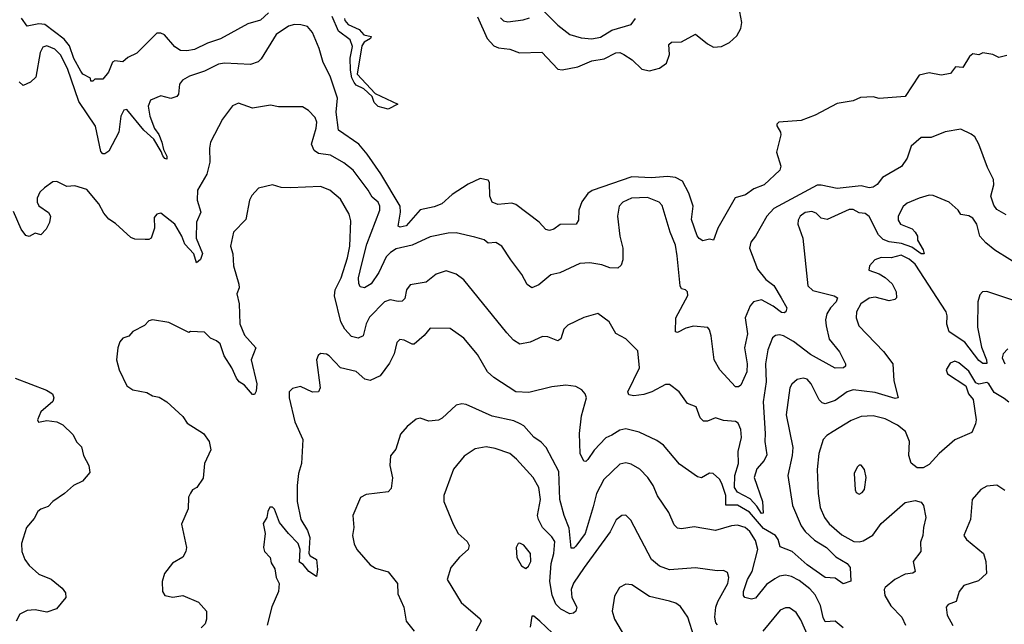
# Model space of a CAD drawing. Extents: x 1678431 to 1860718, y 384618 to 522882.
# Tile 239 of 256: x 1755828 to 1760762, y 486470 to 489499. Entities that reach past the tile are written whole.
import ezdxf

# ---------------------------------------------------------------- set-up
doc = ezdxf.new("R2010")
doc.units = 0

msp = doc.modelspace()

# ---------------------------------------------------------------- linework, layer by layer
at = {"layer": '0CON10XD'}
for points in [[(1758455, 489541.5), (1758525, 489471.2), (1758584.3, 489425), (1758642.6, 489407.4), (1758695, 489402.7), (1758738.2, 489411.8), (1758795, 489445.4), (1758892, 489475), (1758913.5, 489505)], [(1757075, 489532.7), (1757035, 489495.5), (1756971.8, 489478.2), (1756835, 489403.2), (1756768.9, 489381.1), (1756705, 489349.4), (1756665, 489342.2), (1756633.3, 489345), (1756605, 489362.9), (1756553.4, 489423.4), (1756535, 489431.5), (1756515, 489430.4), (1756415, 489330.8), (1756370.8, 489309.2), (1756345, 489287.5), (1756305, 489292.5), (1756293.6, 489286.4), (1756273.3, 489235), (1756245, 489200), (1756205, 489200), (1756195, 489190), (1756185, 489190), (1756182.5, 489205), (1756145, 489225.8), (1756135, 489240.8), (1756098.8, 489305), (1756077.2, 489367.2), (1756050.9, 489400.9), (1755955, 489475.3), (1755925, 489478.6), (1755865, 489465.8), (1755836.5, 489506.5)], [(1757455.7, 489505), (1757457.1, 489495), (1757474, 489475), (1757529.3, 489449.3), (1757553.4, 489423.4), (1757590, 489415), (1757586.7, 489405), (1757554.4, 489385.6), (1757542.2, 489367.8), (1757520, 489225), (1757609.2, 489129.2), (1757722.5, 489075), (1757675, 489050.5), (1757625, 489063.1), (1757604, 489084), (1757594.4, 489114.4), (1757552.3, 489152.3), (1757515, 489171.5), (1757505, 489183.3), (1757493, 489207), (1757486.2, 489245), (1757484.6, 489305.4), (1757495.4, 489364.6), (1757485, 489397.1), (1757425, 489441.2), (1757393.3, 489515)], [(1758123.1, 489513.1), (1758170.5, 489405), (1758205, 489367.2), (1758227.8, 489357.8), (1758285, 489350.3), (1758332.1, 489332.1), (1758445, 489335.5), (1758525, 489250), (1758547.3, 489247.3), (1758625, 489261.9), (1758695, 489292.9), (1758757.4, 489302.6), (1758815, 489333.2), (1758835, 489334.2), (1758855.6, 489325), (1758897.5, 489297.5), (1758945, 489250.8), (1758985, 489243.3), (1759034, 489256), (1759069.9, 489280.1), (1759083.9, 489325), (1759081.1, 489375), (1759093.8, 489386.2), (1759145, 489388.2), (1759214.5, 489425.5), (1759275, 489377.1), (1759305, 489361.6), (1759345, 489364.7), (1759385, 489384.2), (1759422.5, 489417.5), (1759442.5, 489455), (1759446.7, 489485), (1759437.3, 489537.3)], [(1758238.3, 489508.3), (1758253.2, 489493.2), (1758275, 489487.5), (1758351.7, 489498.3), (1758382.2, 489507.8)], [(1760775, 489320), (1760735, 489310), (1760705, 489323.8), (1760655, 489332.5), (1760635, 489323.3), (1760605, 489327.5), (1760587.5, 489315), (1760555, 489260), (1760518.3, 489261.7), (1760491.7, 489228.3), (1760445, 489220), (1760385, 489232), (1760335, 489220), (1760265, 489114.2), (1760135, 489104.5), (1760105, 489112.9), (1760040.8, 489109.2), (1760005, 489092.9), (1759925, 489079.2), (1759815, 489021.2), (1759745, 488992.9), (1759632.5, 488985), (1759622.5, 488975), (1759623, 488967), (1759641.2, 488935), (1759642.3, 488922.3), (1759620, 488835), (1759642, 488765), (1759638, 488745), (1759558.6, 488671.4), (1759507.8, 488652.2), (1759465, 488621.9), (1759413.3, 488606.7), (1759327.3, 488455), (1759305.6, 488394.4), (1759285, 488398.8), (1759250.7, 488390.7), (1759232.3, 488402.3), (1759223.3, 488416.7), (1759195, 488497.5), (1759202.4, 488565), (1759180.5, 488630.5), (1759150.3, 488690.3), (1759115, 488708.4), (1759073.8, 488713.8), (1758995, 488707.2), (1758895, 488712), (1758697.1, 488642.9), (1758675, 488628.7), (1758645, 488586.9), (1758630.4, 488545), (1758629.1, 488495), (1758616, 488475), (1758537, 488473), (1758505, 488449.4), (1758483, 488443), (1758465, 488447.5), (1758431.1, 488485), (1758315, 488572.5), (1758295, 488579.6), (1758225, 488572.9), (1758196.2, 488585), (1758184.2, 488615), (1758183.1, 488683.1), (1758175, 488695.6), (1758135, 488703.5), (1758075.8, 488674.2), (1757995, 488623.6), (1757943.1, 488576.9), (1757905, 488561), (1757835, 488545.8), (1757765, 488466.8), (1757735, 488460), (1757725, 488464), (1757736.8, 488535), (1757734.4, 488565), (1757637.2, 488727.2), (1757569.3, 488825), (1757527, 488875), (1757425.8, 488945.8), (1757414.3, 489035), (1757421.2, 489105), (1757384.6, 489215), (1757349.1, 489285), (1757329.2, 489355), (1757295, 489434.3), (1757270.8, 489465), (1757236.4, 489473.6), (1757205, 489473.9), (1757175, 489466.2), (1757113.3, 489425), (1757037.6, 489302.4), (1757022.5, 489287.5), (1756985, 489273.6), (1756855, 489280.3), (1756825, 489275.3), (1756755, 489240.4), (1756678.8, 489215), (1756643.7, 489196.3), (1756629.2, 489175), (1756624.1, 489125.9), (1756615, 489113.8), (1756585, 489104), (1756535, 489118), (1756483.8, 489095), (1756471.9, 489065), (1756479.8, 489015), (1756503.2, 488953.2), (1756525, 488922.9), (1756541.2, 488885), (1756549.1, 488849.1), (1756565.4, 488815), (1756565, 488800), (1756555, 488802.5), (1756545, 488816.2), (1756537.9, 488837.9), (1756499.8, 488899.8), (1756450.4, 488945), (1756365, 489048.9), (1756350.6, 489045), (1756335.5, 489015), (1756325.2, 488934.8), (1756275, 488840.8), (1756255, 488826), (1756245, 488826.2), (1756235, 488838), (1756207.6, 488965), (1756125, 489088.4), (1756067, 489255), (1756032.3, 489322.3), (1756005, 489351.8), (1755965, 489368.2), (1755945, 489360.6), (1755931.5, 489335), (1755908.7, 489211.3), (1755882.5, 489185), (1755845, 489168.5), (1755825, 489187.5)], [(1760595.7, 488925.7), (1760545, 488950), (1760465, 488937.5), (1760395, 488909.2), (1760345, 488908.9), (1760294.7, 488865.3), (1760274.7, 488805), (1760246.3, 488763.7), (1760151.6, 488708.4), (1760125, 488673.1), (1760105, 488658.9), (1760085, 488655.6), (1760045, 488665.9), (1759925, 488652.3), (1759845, 488669.8), (1759825, 488669), (1759607, 488553), (1759572.3, 488515), (1759516, 488414), (1759491.4, 488385), (1759485.6, 488355), (1759525, 488249.2), (1759567.5, 488197.5), (1759606.7, 488166.7), (1759643.6, 488105), (1759672.9, 488055), (1759667.5, 488035), (1759659.5, 488030.5), (1759645, 488032.7), (1759604.4, 488064.4), (1759545, 488095.2), (1759505.6, 488085), (1759488.6, 488065), (1759463.7, 488005), (1759475.9, 487925), (1759460.9, 487855), (1759473.5, 487775), (1759471.5, 487735), (1759442.5, 487667.5), (1759430.9, 487659.1), (1759415, 487659.5), (1759337.1, 487745), (1759307.8, 487795), (1759293.6, 487915), (1759285.6, 487945), (1759276.2, 487956.2), (1759205, 487962.7), (1759167.1, 487952.9), (1759125, 487932), (1759114.2, 487935), (1759115.5, 488005), (1759177, 488117), (1759175, 488136.2), (1759165, 488146), (1759145, 488150), (1759138.6, 488165), (1759123.2, 488315), (1759115, 488368.8), (1759088.5, 488435), (1759048.5, 488568.5), (1759033.3, 488585), (1758975, 488607.9), (1758894.4, 488604.4), (1758850, 488585), (1758832.7, 488565), (1758824.5, 488514.5), (1758835.5, 488415), (1758850.5, 488355), (1758851.1, 488295), (1758841.7, 488268.3), (1758825, 488254), (1758785, 488255.6), (1758745, 488270.4), (1758685, 488280.8), (1758635, 488277.9), (1758535, 488230), (1758490.2, 488219.8), (1758429.2, 488170.8), (1758395, 488156), (1758371.7, 488171.7), (1758345, 488222.5), (1758288.9, 488295), (1758245, 488364.3), (1758215, 488382.9), (1758175, 488380), (1758155, 488395.8), (1758108.9, 488408.9), (1758015, 488430.6), (1757975, 488429.4), (1757885, 488410.6), (1757795, 488368.5), (1757715, 488350), (1757686.9, 488333.1), (1757665, 488310), (1757627.2, 488232.8), (1757589.6, 488175), (1757555.7, 488155.7), (1757535, 488160), (1757527.3, 488177.3), (1757526.7, 488205), (1757542.4, 488275), (1757567.3, 488375), (1757632.9, 488545), (1757633.6, 488565), (1757625, 488584.2), (1757595, 488609.4), (1757575.2, 488645.2), (1757500, 488745), (1757452, 488782), (1757385, 488819.5), (1757325, 488828.8), (1757304.1, 488844.1), (1757290, 488875), (1757314.7, 488955.3), (1757317.3, 488985), (1757308.9, 489008.9), (1757275, 489044.3), (1757245, 489061.4), (1757125, 489062.9), (1757085, 489070.8), (1756995, 489055.6), (1756925, 489080), (1756895, 489067.5), (1756845, 489000.8), (1756784.5, 488885), (1756779.1, 488855), (1756781.1, 488785), (1756766.7, 488725), (1756718.5, 488645), (1756717.8, 488595), (1756735.3, 488535), (1756714.7, 488485), (1756711.8, 488405), (1756745, 488326.7), (1756735, 488298.1), (1756715, 488280.6), (1756700.9, 488325), (1756655, 488374), (1756640.2, 488415), (1756605, 488474.4), (1756535, 488530), (1756515.9, 488524.1), (1756502.5, 488507.5), (1756504, 488455), (1756486.7, 488405), (1756475, 488397.5), (1756457, 488397), (1756405, 488398.8), (1756385, 488407.5), (1756308.3, 488478.3), (1756275, 488499.4), (1756250, 488530), (1756225, 488575.8), (1756165, 488648.6), (1756105, 488666.7), (1756065, 488663.3), (1756015, 488688.8), (1755994.3, 488685.7), (1755953.2, 488656.8), (1755930, 488635), (1755916.2, 488605), (1755916, 488585), (1755925, 488566.7), (1755973, 488533), (1755982.5, 488515), (1755977, 488483), (1755961.2, 488448.8), (1755935, 488421.2), (1755905, 488430), (1755875, 488412.5), (1755858.3, 488418.3), (1755835, 488450), (1755797.4, 488537.4)], [(1760771.9, 488521.9), (1760725, 488548), (1760708.9, 488568.9), (1760694.7, 488615), (1760709, 488671), (1760707.8, 488697.8), (1760678.3, 488758.3), (1760634.6, 488874.6), (1760615, 488912), (1760595.7, 488925.7)], [(1760865, 488250.9), (1760714.8, 488344.8), (1760670.2, 488380.2), (1760640, 488415), (1760625, 488473.8), (1760604.2, 488505), (1760585, 488515.7), (1760545, 488522.5), (1760531.2, 488545), (1760485.4, 488585.4), (1760405, 488617.5), (1760385, 488618.9), (1760335, 488605.4), (1760275, 488580), (1760255, 488562.9), (1760230.3, 488515), (1760230.5, 488495), (1760242.1, 488475), (1760300.8, 488450.8), (1760316.2, 488435), (1760326.7, 488415), (1760326.7, 488395), (1760356, 488345), (1760360, 488325), (1760345, 488326.2), (1760298.6, 488358.6), (1760247.1, 488377.1), (1760185, 488385.7), (1760155, 488397.1), (1760131.4, 488421.4), (1760085, 488513.5), (1760065, 488527.9), (1760035, 488530.5), (1760005, 488547.5), (1759985, 488547.7), (1759875, 488498.1), (1759845, 488504.2), (1759819.8, 488529.8), (1759797.9, 488537.9), (1759765, 488532.7), (1759739.4, 488515), (1759728.6, 488495), (1759727.5, 488475), (1759752, 488405), (1759778, 488165), (1759802.9, 488142.9), (1759908.8, 488115), (1759925.6, 488105), (1759920, 488085), (1759890.5, 488055), (1759873.2, 488025), (1759866.8, 487995), (1759869.4, 487965), (1759885, 487898.1), (1759936.4, 487835), (1759966.9, 487775), (1759966.2, 487763.8), (1759956, 487754), (1759915, 487753.8), (1759790.8, 487820.8), (1759705, 487887.3), (1759655.8, 487915), (1759635, 487919.6), (1759615, 487916.4), (1759600.5, 487905), (1759577.4, 487845), (1759565.7, 487775), (1759569.6, 487685), (1759553.2, 487585), (1759564.1, 487425.9), (1759561.5, 487385), (1759571.4, 487318.6), (1759559.3, 487290.7), (1759521.7, 487248.3), (1759508.2, 487205), (1759550, 487085), (1759553.9, 487026.1), (1759545, 487025.7), (1759521.8, 487061.8), (1759488.1, 487098.1), (1759425, 487131.4), (1759409.5, 487155), (1759412.4, 487215), (1759430.9, 487275), (1759429.1, 487335), (1759444.8, 487405), (1759441.4, 487445), (1759428.3, 487478.3), (1759415, 487486), (1759355, 487491.1), (1759315.5, 487504.5), (1759275, 487487.8), (1759255, 487488.1), (1759237.8, 487505), (1759218.7, 487558.7), (1759175, 487575.8), (1759132.5, 487635), (1759085, 487671.4), (1759065, 487671.9), (1758995.6, 487634.4), (1758955, 487621.8), (1758905, 487614.6), (1758880, 487620), (1758875.6, 487635), (1758933.3, 487755), (1758925, 487840), (1758865, 487900.8), (1758815, 487927.5), (1758782.9, 487985), (1758725, 488027.1), (1758655, 488007.1), (1758575, 487969.2), (1758555, 487948.8), (1758539.5, 487900.5), (1758525, 487889.5), (1758475, 487910), (1758447.8, 487912.2), (1758386.4, 487883.6), (1758335, 487874), (1758302.5, 487892.5), (1758269.3, 487930.7), (1758053.3, 488195), (1758015, 488223.5), (1757965, 488240.5), (1757916, 488224), (1757865, 488183.1), (1757785, 488170), (1757767.1, 488145), (1757757.8, 488102.2), (1757745, 488089.4), (1757725, 488087.1), (1757685, 488095.4), (1757657.1, 488085), (1757581.3, 488008.7), (1757564.7, 487975), (1757549.5, 487915), (1757525, 487903.1), (1757491.1, 487911.1), (1757458.2, 487948.2), (1757437.6, 487985), (1757405.3, 488115), (1757408.8, 488145), (1757439.6, 488205), (1757471.1, 488305), (1757482.2, 488365), (1757488.2, 488491.8), (1757479.6, 488525), (1757435, 488600), (1757382.5, 488645), (1757335, 488663.5), (1757185.6, 488655.6), (1757138.7, 488658.7), (1757095, 488670.8), (1757025.5, 488654.5), (1756991.3, 488618.7), (1756980, 488595), (1756961.7, 488498.3), (1756900, 488435), (1756884.3, 488365), (1756896.7, 488325), (1756899.5, 488265), (1756926.7, 488173.3), (1756927.5, 488155), (1756916.7, 488125), (1756928.6, 488075), (1756931.2, 487975), (1756955, 487918), (1757011.4, 487855), (1756988.9, 487795), (1757016.2, 487675), (1757012.4, 487637.6), (1757005, 487621.2), (1756995, 487621.2), (1756955, 487667.5), (1756928.8, 487685), (1756915, 487703.3), (1756891.9, 487755), (1756853.5, 487815), (1756832.5, 487875), (1756815, 487890), (1756783.6, 487903.6), (1756755, 487933.3), (1756685, 487937.5), (1756675, 487932.5), (1756575, 487981.4), (1756494.2, 487995.8), (1756475, 487990), (1756453.6, 487966.4), (1756395, 487936.7), (1756375, 487913.8), (1756345.9, 487904.1), (1756330, 487885), (1756320, 487855), (1756313.3, 487795), (1756326.2, 487745), (1756364.6, 487664.6), (1756395, 487644.4), (1756465, 487631.2), (1756494.1, 487614.1), (1756527.2, 487607.2), (1756565, 487584.2), (1756645, 487511.2), (1756668.3, 487478.3), (1756750, 487425), (1756778, 487385), (1756785.9, 487344.1), (1756753.8, 487275), (1756747.3, 487202.7), (1756716.2, 487155), (1756695, 487143.3), (1756685, 487127.5), (1756673.9, 487106.1), (1756672.3, 487047.7), (1756638.8, 486971.2), (1756664, 486855), (1756661.2, 486835), (1756645, 486806.7), (1756593.6, 486776.4), (1756554, 486725), (1756541.4, 486685), (1756543.9, 486633.9), (1756555, 486613.8), (1756595, 486605.8), (1756645, 486614), (1756725, 486581.2), (1756763.8, 486535), (1756763.8, 486495), (1756757.7, 486472.3), (1756738, 486452)], [(1760815, 488090.5), (1760675, 488137.1), (1760652.5, 488135), (1760640, 488120), (1760630, 488085), (1760627.8, 487957.8), (1760647.6, 487857.6), (1760672.5, 487795), (1760674.1, 487775.9), (1760655, 487776.5), (1760635, 487792.1), (1760565, 487883.4), (1760485.3, 487935.3), (1760473.4, 487973.4), (1760476.5, 488015), (1760471.1, 488035), (1760315, 488273.5), (1760285, 488298.8), (1760245, 488319.6), (1760195, 488305.5), (1760145, 488308.1), (1760113.8, 488295), (1760086.7, 488265), (1760083.9, 488243.9), (1760135, 488226), (1760165, 488208), (1760200, 488175), (1760220.8, 488135), (1760222.5, 488105), (1760213.6, 488096.4), (1760185, 488090), (1760115, 488108.5), (1760085, 488104.4), (1760043.8, 488075), (1760021.2, 488035), (1760019.5, 488005), (1760032.5, 487965), (1760156.2, 487836.2), (1760204.3, 487775), (1760209.3, 487689.3), (1760230.8, 487605), (1760215, 487601.2), (1760115, 487631.8), (1760005, 487644.7), (1759974.4, 487635), (1759915, 487590.8), (1759865, 487573.9), (1759848.9, 487578.9), (1759835, 487594.4), (1759795, 487674.2), (1759775, 487697.5), (1759755, 487703.6), (1759725, 487696.5), (1759696.9, 487673.1), (1759686.7, 487655), (1759668.8, 487518.8), (1759702.4, 487355), (1759699.4, 487315), (1759676.6, 487215), (1759701.2, 487065), (1759745, 486962.7), (1759764.7, 486935), (1759810.7, 486890.7), (1759871.8, 486855), (1759917.2, 486807.2), (1759975.3, 486775.3), (1759990.4, 486755), (1759993.3, 486686.7), (1759955, 486672.7), (1759915, 486701.1), (1759865, 486704.1), (1759775, 486768), (1759699.1, 486835), (1759638.3, 486858.3), (1759628.4, 486895), (1759615.4, 486915), (1759555, 486950.1), (1759485, 487032.4), (1759425, 487066.1), (1759366.6, 487066.6), (1759365.9, 487115), (1759347.1, 487175), (1759335, 487197.5), (1759303.3, 487225), (1759285, 487227.5), (1759245, 487204.3), (1759225, 487209.2), (1759135, 487272.5), (1759055, 487367.1), (1759020.6, 487390.6), (1758933, 487433), (1758865, 487449.1), (1758835, 487442.5), (1758795, 487418.2)], [(1758795, 487418.2), (1758765, 487404.4), (1758707.6, 487342.4), (1758675, 487296), (1758665, 487286.2), (1758655, 487286.7), (1758637.1, 487325), (1758633.8, 487425), (1758642.7, 487515), (1758668, 487605), (1758662, 487625), (1758645, 487643.8), (1758615, 487660.8), (1758565, 487667.8), (1758495, 487659.1), (1758379.1, 487630.9), (1758314.3, 487634.3), (1758205, 487706.5), (1758171.9, 487735), (1758122.3, 487822.3), (1758053.1, 487903.1), (1757985, 487951.4), (1757885, 487954), (1757855, 487917.1), (1757805, 487873.8), (1757795, 487872.5), (1757755, 487893.5), (1757733.8, 487896.2), (1757718.9, 487881.1), (1757705.4, 487825), (1757681.7, 487778.3), (1757635, 487714), (1757585, 487690.6), (1757558.3, 487698.3), (1757515, 487736.7), (1757435, 487754.2), (1757378.8, 487815), (1757365, 487823.8), (1757335, 487826.2), (1757323.9, 487816.1), (1757316, 487795), (1757334.2, 487655), (1757326, 487635), (1757295, 487632.2), (1757235, 487660.5), (1757195, 487651.4), (1757178, 487635), (1757179.2, 487605), (1757206.7, 487485), (1757246.7, 487395), (1757240.8, 487275), (1757224.7, 487225.3), (1757217.9, 487165), (1757217.9, 487085), (1757236.4, 486995), (1757270.3, 486940.3), (1757282, 486905), (1757277.5, 486825), (1757283.8, 486813.8), (1757316.2, 486795), (1757321.2, 486745), (1757315, 486710), (1757277.5, 486735), (1757249.3, 486769.3), (1757230.7, 486780.7), (1757233.8, 486845), (1757224.2, 486875), (1757174.7, 486924.7), (1757130.5, 486980.5), (1757105, 487046.7), (1757095, 487057.5), (1757082.5, 487057.5), (1757071.2, 487035), (1757067.5, 487005), (1757048, 486975), (1757058.6, 486925), (1757049.4, 486855), (1757054.4, 486834.4), (1757083.8, 486805), (1757087.7, 486777.7), (1757107.1, 486747.1), (1757114.2, 486705), (1757128.8, 486675), (1757125.8, 486635), (1757092.2, 486557.8), (1757068, 486465)], [(1760780.5, 487849.5), (1760756.9, 487825), (1760751.9, 487805), (1760764.8, 487775)], [(1760761, 487601), (1760710.9, 487630.9), (1760685.3, 487675), (1760675, 487681.1), (1760635, 487673.3), (1760619.7, 487679.7), (1760585, 487737.3), (1760535, 487780), (1760515, 487787.3), (1760491.2, 487778.8), (1760470, 487745), (1760478, 487725), (1760568.8, 487665), (1760582.5, 487625), (1760605.7, 487595.7), (1760621.1, 487495), (1760617.1, 487475), (1760599.1, 487430.9), (1760515, 487394.3), (1760435, 487325.8), (1760385, 487270), (1760355, 487254), (1760325, 487253.8), (1760295, 487277.5), (1760284.3, 487315), (1760286.7, 487385), (1760266.7, 487435), (1760226.7, 487466.7), (1760165, 487498.7), (1760105, 487514.7), (1760045, 487510.8), (1759995, 487491.2), (1759905, 487436.5), (1759872, 487415), (1759854.6, 487395.4), (1759832.9, 487325), (1759824.6, 487245), (1759829.2, 487125), (1759840, 487055), (1759860.4, 487005), (1759885, 486972.7), (1759947.9, 486917.9), (1760008.8, 486885), (1760035, 486882.8), (1760055, 486888.5), (1760103.1, 486916.9), (1760145.6, 486975), (1760265, 487079.4), (1760315, 487090), (1760345, 487081.2), (1760358, 487065), (1760369.2, 487005), (1760356.9, 486955), (1760354.5, 486915), (1760342.1, 486882.1), (1760344.2, 486835), (1760306, 486785), (1760316.2, 486735), (1760304.5, 486725.5), (1760265, 486721.2), (1760214, 486695), (1760165.7, 486655), (1760160, 486645), (1760162.7, 486615), (1760193, 486563), (1760249.1, 486505), (1760266.4, 486465)], [(1755805, 487703.2), (1755962.8, 487642.8), (1755992, 487625), (1755999.2, 487605), (1755994.3, 487585.7), (1755933.8, 487535), (1755917.5, 487495), (1755923.3, 487483.3), (1755965, 487491.2), (1756015, 487483.8), (1756045, 487470), (1756095, 487421.2), (1756115, 487382.5), (1756138.3, 487358.3), (1756148.8, 487315), (1756174.3, 487265), (1756180, 487230), (1756143.2, 487186.8), (1756097.5, 487165), (1756052.5, 487125), (1755995, 487085.6), (1755970.2, 487059.8), (1755935, 487047.5), (1755919.4, 487035), (1755900.7, 486999.3), (1755862.5, 486955), (1755836.7, 486875), (1755838.6, 486835), (1755854.3, 486795), (1755875.7, 486765), (1755925, 486720.8), (1755985.7, 486695.7), (1756040.8, 486650.8), (1756057.7, 486627.7), (1756058.8, 486605), (1756012, 486548), (1755965, 486531.4), (1755905, 486542.2), (1755865, 486539.5), (1755829.1, 486520.9), (1755810.6, 486485)], [(1759955, 486452.1), (1759915, 486486.2), (1759865, 486483.1), (1759854, 486504), (1759840.8, 486565), (1759815, 486617.3), (1759788.3, 486648.3), (1759735, 486689.7), (1759695, 486708.7), (1759665, 486715.4), (1759635, 486711.2), (1759612, 486698), (1759570.4, 486669.6), (1759515, 486601.4), (1759495, 486596.5), (1759462.5, 486605), (1759454.6, 486615), (1759454.7, 486635), (1759475, 486693.8), (1759497.9, 486735), (1759526.9, 486845), (1759515, 486889.2), (1759486.2, 486935), (1759462.9, 486955), (1759425, 486966), (1759395, 486963.1), (1759315, 486939.6), (1759208.3, 486958.3), (1759145, 486948.6), (1759125, 486950.8), (1759107.5, 486967.5), (1759080.7, 487030.7), (1759023.6, 487113.6), (1759002.1, 487165), (1758975.8, 487205.8), (1758935, 487247.8), (1758892.1, 487272.1), (1758865, 487279.6), (1758835, 487272.9), (1758755, 487195.6), (1758718.2, 487125), (1758701.7, 487058.2), (1758662.5, 486925), (1758615, 486861.9), (1758605, 486851.9), (1758590.9, 486850.9), (1758581.7, 486951.7), (1758555.9, 487015), (1758535.3, 487095), (1758530, 487235), (1758466.1, 487356.1), (1758441.7, 487381.7), (1758405, 487406.9), (1758354.1, 487464.1), (1758335.8, 487475), (1758305, 487488.8), (1758195, 487511.8), (1758065, 487571.4), (1758044.2, 487574.2), (1758015, 487567.5), (1757945, 487502), (1757927, 487493), (1757877.7, 487487.7), (1757835, 487502), (1757815, 487498), (1757769.1, 487460.9), (1757736.8, 487423.2), (1757712.7, 487347.3), (1757686.4, 487313.6), (1757682.5, 487265), (1757695.9, 487204.1), (1757689.5, 487150.5), (1757675, 487134), (1757565, 487120.8), (1757536.7, 487105), (1757498, 487015), (1757502.5, 486955), (1757496, 486915), (1757505, 486872.5), (1757518, 486845), (1757585, 486768), (1757611.3, 486751.3), (1757675, 486733.1), (1757721.5, 486675), (1757722.6, 486622.6), (1757753.6, 486555), (1757764.4, 486485), (1757804.4, 486435)], [(1760785, 487582.4), (1760761, 487601)], [(1759325, 486467.9), (1759317.3, 486477.3), (1759312.1, 486505), (1759317.4, 486555), (1759326, 486584), (1759377.1, 486675), (1759381.9, 486705), (1759375, 486728.8), (1759355, 486739.2), (1759322.7, 486737.3), (1759215, 486753.5), (1759085, 486742.9), (1759035, 486761.5), (1758994.5, 486795), (1758891.1, 486991.1), (1758865, 487016), (1758845, 487014.2), (1758817.4, 486992.6), (1758787.6, 486932.4), (1758656.1, 486755), (1758603.7, 486676.3), (1758591.9, 486645), (1758594.7, 486605), (1758620, 486555), (1758615.7, 486535), (1758603.8, 486525), (1758585, 486522.7), (1758540.4, 486545), (1758515, 486571.1), (1758496.1, 486616.1), (1758485.5, 486685), (1758491.7, 486775), (1758505.5, 486825), (1758509.5, 486885), (1758495, 486908.8), (1758448.8, 486955), (1758427.5, 486995), (1758423.2, 487015), (1758438.4, 487095), (1758429.6, 487155), (1758401.8, 487205), (1758317.8, 487297.8), (1758285, 487325.5), (1758211.2, 487351.2), (1758165, 487359.5), (1758110.9, 487349.1), (1758055, 487311.4), (1758002.8, 487247.2), (1757965, 487146.2), (1757953.1, 487115), (1757954.3, 487085), (1758001.2, 486971.2), (1758025.5, 486925.5), (1758070.6, 486885), (1758081.1, 486865), (1758075.7, 486845), (1758032.9, 486807.1), (1757988, 486755), (1757970, 486695), (1758039.7, 486579.7), (1758135, 486496.9), (1758140.5, 486485), (1758114.3, 486435)], [(1760035, 487122), (1760050.3, 487129.7), (1760062, 487145), (1760070, 487205), (1760061.2, 487245), (1760045, 487266.7), (1760035, 487266.7), (1760025, 487257.5), (1760010, 487225), (1760014.4, 487144.4), (1760020.6, 487130.6), (1760035, 487122)], [(1760765, 487140), (1760725, 487166.2), (1760675, 487161.2), (1760645, 487146), (1760601.9, 487095), (1760592.2, 486995), (1760560, 486915), (1760572, 486895), (1760658.5, 486825), (1760670, 486785), (1760672.9, 486725), (1760632.1, 486687.9), (1760559.5, 486665), (1760535.3, 486634.7), (1760520.6, 486585), (1760480, 486570), (1760470, 486555), (1760476.5, 486515), (1760505, 486464.3)], [(1758365, 486750), (1758378.7, 486761.3), (1758389.4, 486785), (1758388.6, 486825), (1758355, 486865.8), (1758335, 486875.8), (1758325.9, 486874.1), (1758315.9, 486854.1), (1758319.4, 486805), (1758342.1, 486762.1), (1758365, 486750)], [(1759208.2, 486405), (1759176.3, 486506.3), (1759139.6, 486559.6), (1759115.9, 486575.9), (1759085, 486586.2), (1758985, 486608.5), (1758895, 486667.8), (1758865, 486671.4), (1758834.2, 486655), (1758808.5, 486611.5), (1758796.5, 486535), (1758808.5, 486495), (1758870.5, 486390.5)], [(1759778.9, 486408.9), (1759742.6, 486492.6), (1759718.5, 486528.5), (1759685, 486552.9), (1759665, 486552.9), (1759639.2, 486540.8), (1759552.7, 486435)], [(1758497.5, 486425), (1758435, 486486.2), (1758405, 486510), (1758395, 486510), (1758385.8, 486455)]]:
    msp.add_lwpolyline(points, dxfattribs=at)

doc.saveas('drawing.dxf')
